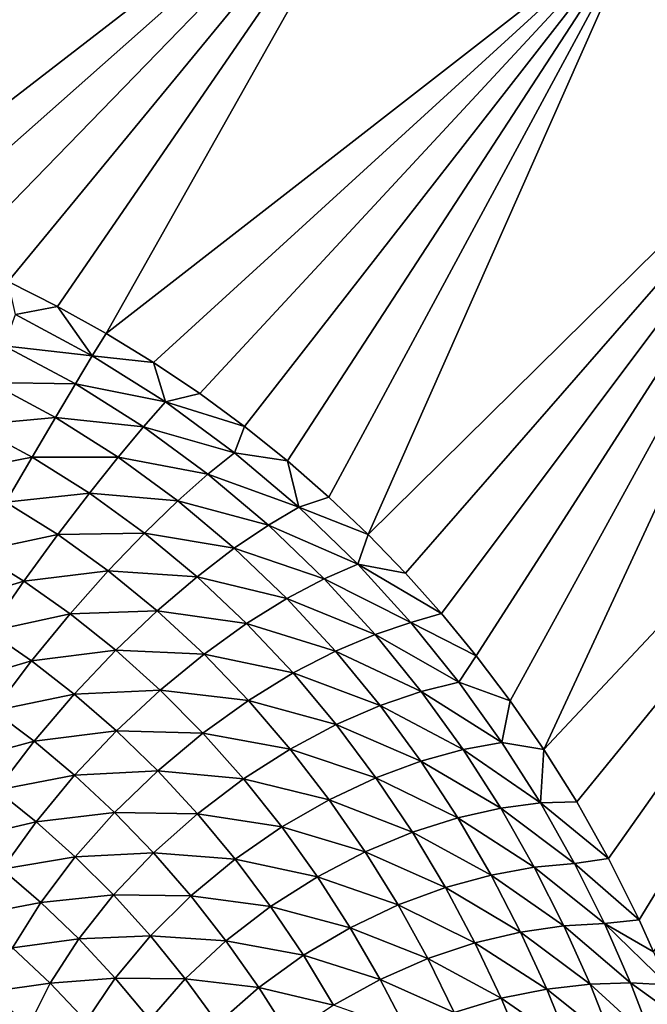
# Model space of a CAD drawing. Header units: millimetres. Extents: x -100 to 100, y -30 to 32.
# Tile 57 of 127: x -4.557 to -3.773, y -8.562 to -7.33. Entities that reach past the tile are written whole.
import ezdxf

# ---------------------------------------------------------------- set-up
doc = ezdxf.new("R2010")
doc.units = ezdxf.units.MM
doc.header["$LTSCALE"] = 81.481481
for name, color, linetype in [('3', 7, 'CONTINUOUS'), ('53', 7, 'CONTINUOUS'), ('6', 7, 'CONTINUOUS'), ('61', 7, 'CONTINUOUS'), ('62', 7, 'CONTINUOUS'), ('65', 7, 'CONTINUOUS'), ('68', 7, 'CONTINUOUS'), ('70', 7, 'CONTINUOUS'), ('75', 7, 'CONTINUOUS'), ('81', 7, 'CONTINUOUS'), ('83', 7, 'CONTINUOUS')]:
    doc.layers.add(name, color=color, linetype=linetype)

msp = doc.modelspace()

# ---------------------------------------------------------------- linework, layer by layer
at = {"layer": '3', "color": 7, "linetype": 'Continuous'}
for points in [[(-100, 30, -2), (100, 30, -2), (-100, -30, -2), (-100, 30, -2)], [(-100, -30, -2), (100, 30, -2), (100, -30, -2), (-100, -30, -2)]]:
    msp.add_3dface(points, dxfattribs=at)
at = {"layer": '53', "color": 7, "linetype": 'Continuous'}
for points in [[(79, 27.8, 669.2), (-79, 27.8, 669.2), (79, -27.8, 669.2), (79, 27.8, 669.2)], [(79, -27.8, 669.2), (-79, 27.8, 669.2), (-79, -27.8, 669.2), (79, -27.8, 669.2)]]:
    msp.add_3dface(points, dxfattribs=at)
at = {"layer": '6', "color": 7, "linetype": 'Continuous'}
for points in [[(-98, -28), (98, -28), (-98, 28), (-98, -28)], [(-98, 28), (98, -28), (98, 28), (-98, 28)]]:
    msp.add_3dface(points, dxfattribs=at)
at = {"layer": '61', "color": 7, "linetype": 'Continuous'}
for points in [[(51, 23, 14), (51, -23, 14), (-50, -23, 14), (51, 23, 14)], [(-50, 23, 14), (51, 23, 14), (-50, -23, 14), (-50, 23, 14)]]:
    msp.add_3dface(points, dxfattribs=at)
at = {"layer": '62', "color": 7, "linetype": 'Continuous'}
for points in [[(-50, -23, 18), (51, -23, 18), (-50, 23, 18), (-50, -23, 18)], [(-50, 23, 18), (51, -23, 18), (51, 23, 18), (-50, 23, 18)]]:
    msp.add_3dface(points, dxfattribs=at)
at = {"layer": '65', "linetype": 'Continuous'}
for points in [[(38, -12, 3.1), (38, -3, 3.1), (-5.1437, 10.298, 3.1), (38, -12, 3.1)], [(-5.0419, 10.2423, 3.1), (38, -12, 3.1), (-5.1437, 10.298, 3.1), (-5.0419, 10.2423, 3.1)], [(11.3911, 0.7547, 3.1), (38, -12, 3.1), (-5.0419, 10.2423, 3.1), (11.3911, 0.7547, 3.1)], [(10.5098, -0.6944, 3.1), (-4.6509, 9.565, 3.1), (-4.6509, -9.565, 3.1), (10.5098, -0.6944, 3.1)], [(10.6089, -0.7547, 3.1), (10.5098, -0.6944, 3.1), (-4.6509, -9.565, 3.1), (10.6089, -0.7547, 3.1)], [(10.7153, -0.8009, 3.1), (10.6089, -0.7547, 3.1), (-4.6509, -9.565, 3.1), (10.7153, -0.8009, 3.1)], [(46, -16, 3.1), (10.7153, -0.8009, 3.1), (-4.6509, -9.565, 3.1), (46, -16, 3.1)]]:
    msp.add_3dface(points, dxfattribs=at)
at = {"layer": '68', "color": 253, "linetype": 'Continuous', "true_color": 0xaab4c3}
for points in [[(-4.3463, -6.8727, 5.1), (-5.1683, -7.5019, 6.5029), (-4.6196, -6.692, 5.1), (-4.3463, -6.8727, 5.1)], [(-5.0955, -7.5086, 6.4499), (-5.1683, -7.5019, 6.5029), (-4.3463, -6.8727, 5.1), (-5.0955, -7.5086, 6.4499)], [(-5.0259, -7.5178, 6.4036), (-5.0955, -7.5086, 6.4499), (-4.3463, -6.8727, 5.1), (-5.0259, -7.5178, 6.4036)], [(-4.9588, -7.5297, 6.3632), (-5.0259, -7.5178, 6.4036), (-4.3463, -6.8727, 5.1), (-4.9588, -7.5297, 6.3632)], [(-4.8933, -7.5439, 6.3278), (-4.9588, -7.5297, 6.3632), (-4.3463, -6.8727, 5.1), (-4.8933, -7.5439, 6.3278)], [(-4.8282, -7.561, 6.297), (-4.8933, -7.5439, 6.3278), (-4.3463, -6.8727, 5.1), (-4.8282, -7.561, 6.297)], [(-4.7634, -7.5809, 6.2707), (-4.8282, -7.561, 6.297), (-4.3463, -6.8727, 5.1), (-4.7634, -7.5809, 6.2707)], [(-4.0661, -7.0421, 5.1), (-4.7634, -7.5809, 6.2707), (-4.3463, -6.8727, 5.1), (-4.0661, -7.0421, 5.1)], [(-4.6991, -7.6036, 6.249), (-4.7634, -7.5809, 6.2707), (-4.0661, -7.0421, 5.1), (-4.6991, -7.6036, 6.249)], [(-4.6353, -7.6291, 6.232), (-4.6991, -7.6036, 6.249), (-4.0661, -7.0421, 5.1), (-4.6353, -7.6291, 6.232)], [(-4.5719, -7.6575, 6.2196), (-4.6353, -7.6291, 6.232), (-4.0661, -7.0421, 5.1), (-4.5719, -7.6575, 6.2196)], [(-4.5099, -7.6885, 6.2125), (-4.5719, -7.6575, 6.2196), (-4.0661, -7.0421, 5.1), (-4.5099, -7.6885, 6.2125)], [(-4.4493, -7.7223, 6.2106), (-4.5099, -7.6885, 6.2125), (-4.0661, -7.0421, 5.1), (-4.4493, -7.7223, 6.2106)], [(-3.7793, -7.2001, 5.1), (-4.4493, -7.7223, 6.2106), (-4.0661, -7.0421, 5.1), (-3.7793, -7.2001, 5.1)], [(-4.39, -7.7586, 6.2137), (-4.4493, -7.7223, 6.2106), (-3.7793, -7.2001, 5.1), (-4.39, -7.7586, 6.2137)], [(-4.3323, -7.7974, 6.222), (-4.39, -7.7586, 6.2137), (-3.7793, -7.2001, 5.1), (-4.3323, -7.7974, 6.222)], [(-4.2764, -7.8387, 6.2356), (-4.3323, -7.7974, 6.222), (-3.7793, -7.2001, 5.1), (-4.2764, -7.8387, 6.2356)], [(-4.2226, -7.8819, 6.2539), (-4.2764, -7.8387, 6.2356), (-3.7793, -7.2001, 5.1), (-4.2226, -7.8819, 6.2539)], [(-4.1709, -7.927, 6.2768), (-4.2226, -7.8819, 6.2539), (-3.7793, -7.2001, 5.1), (-4.1709, -7.927, 6.2768)], [(-4.1216, -7.9739, 6.3044), (-4.1709, -7.927, 6.2768), (-3.7793, -7.2001, 5.1), (-4.1216, -7.9739, 6.3044)], [(-3.4863, -7.3464, 5.1), (-4.1216, -7.9739, 6.3044), (-3.7793, -7.2001, 5.1), (-3.4863, -7.3464, 5.1)], [(-4.0748, -8.0223, 6.3365), (-4.1216, -7.9739, 6.3044), (-3.4863, -7.3464, 5.1), (-4.0748, -8.0223, 6.3365)], [(-4.0301, -8.0726, 6.3732), (-4.0748, -8.0223, 6.3365), (-3.4863, -7.3464, 5.1), (-4.0301, -8.0726, 6.3732)], [(-3.9866, -8.1256, 6.415), (-4.0301, -8.0726, 6.3732), (-3.4863, -7.3464, 5.1), (-3.9866, -8.1256, 6.415)], [(-3.944, -8.1821, 6.4629), (-3.9866, -8.1256, 6.415), (-3.4863, -7.3464, 5.1), (-3.944, -8.1821, 6.4629)], [(-3.902, -8.2428, 6.5176), (-3.944, -8.1821, 6.4629), (-3.4863, -7.3464, 5.1), (-3.902, -8.2428, 6.5176)], [(-3.1875, -7.4809, 5.1), (-3.902, -8.2428, 6.5176), (-3.4863, -7.3464, 5.1), (-3.1875, -7.4809, 5.1)], [(-3.861, -8.3085, 6.5805), (-3.902, -8.2428, 6.5176), (-3.1875, -7.4809, 5.1), (-3.861, -8.3085, 6.5805)], [(-3.8211, -8.3795, 6.6522), (-3.861, -8.3085, 6.5805), (-3.1875, -7.4809, 5.1), (-3.8211, -8.3795, 6.6522)], [(-3.783, -8.456, 6.7337), (-3.8211, -8.3795, 6.6522), (-3.1875, -7.4809, 5.1), (-3.783, -8.456, 6.7337)], [(-3.7649, -8.4962, 6.7781), (-3.783, -8.456, 6.7337), (-3.1875, -7.4809, 5.1), (-3.7649, -8.4962, 6.7781)]]:
    msp.add_3dface(points, dxfattribs=at)
at = {"layer": '70', "color": 253, "linetype": 'Continuous', "true_color": 0xaab4c3}
for points in [[(-4.5719, -7.6575, 6.2196), (-4.5099, -7.6885, 6.2125), (-4.5625, -7.6988, 6.2594), (-4.5719, -7.6575, 6.2196)], [(-4.5625, -7.6988, 6.2594), (-4.4666, -7.7502, 6.2536), (-4.5765, -7.7377, 6.3015), (-4.5625, -7.6988, 6.2594)], [(-4.5625, -7.6988, 6.2594), (-4.5099, -7.6885, 6.2125), (-4.4666, -7.7502, 6.2536), (-4.5625, -7.6988, 6.2594)], [(-4.5099, -7.6885, 6.2125), (-4.4493, -7.7223, 6.2106), (-4.4666, -7.7502, 6.2536), (-4.5099, -7.6885, 6.2125)], [(-4.4493, -7.7223, 6.2106), (-4.39, -7.7586, 6.2137), (-4.4666, -7.7502, 6.2536), (-4.4493, -7.7223, 6.2106)], [(-4.5765, -7.7377, 6.3015), (-4.4875, -7.7854, 6.2961), (-4.5944, -7.7837, 6.3409), (-4.5765, -7.7377, 6.3015)], [(-4.5765, -7.7377, 6.3015), (-4.4666, -7.7502, 6.2536), (-4.4875, -7.7854, 6.2961), (-4.5765, -7.7377, 6.3015)], [(-4.4666, -7.7502, 6.2536), (-4.375, -7.8081, 6.261), (-4.4875, -7.7854, 6.2961), (-4.4666, -7.7502, 6.2536)], [(-4.4666, -7.7502, 6.2536), (-4.39, -7.7586, 6.2137), (-4.375, -7.8081, 6.261), (-4.4666, -7.7502, 6.2536)], [(-4.39, -7.7586, 6.2137), (-4.3323, -7.7974, 6.222), (-4.375, -7.8081, 6.261), (-4.39, -7.7586, 6.2137)], [(-4.5944, -7.7837, 6.3409), (-4.5125, -7.8277, 6.336), (-4.6163, -7.8369, 6.3758), (-4.5944, -7.7837, 6.3409)], [(-4.5944, -7.7837, 6.3409), (-4.4875, -7.7854, 6.2961), (-4.5125, -7.8277, 6.336), (-4.5944, -7.7837, 6.3409)], [(-4.4875, -7.7854, 6.2961), (-4.4025, -7.8391, 6.303), (-4.5125, -7.8277, 6.336), (-4.4875, -7.7854, 6.2961)], [(-4.4875, -7.7854, 6.2961), (-4.375, -7.8081, 6.261), (-4.4025, -7.8391, 6.303), (-4.4875, -7.7854, 6.2961)], [(-4.3323, -7.7974, 6.222), (-4.2764, -7.8387, 6.2356), (-4.375, -7.8081, 6.261), (-4.3323, -7.7974, 6.222)], [(-4.375, -7.8081, 6.261), (-4.2886, -7.8716, 6.2815), (-4.4025, -7.8391, 6.303), (-4.375, -7.8081, 6.261)], [(-4.375, -7.8081, 6.261), (-4.2764, -7.8387, 6.2356), (-4.2886, -7.8716, 6.2815), (-4.375, -7.8081, 6.261)], [(-4.6163, -7.8369, 6.3758), (-4.5125, -7.8277, 6.336), (-4.5416, -7.8771, 6.3713), (-4.6163, -7.8369, 6.3758)], [(-4.5125, -7.8277, 6.336), (-4.4342, -7.8771, 6.3423), (-4.5416, -7.8771, 6.3713), (-4.5125, -7.8277, 6.336)], [(-4.5125, -7.8277, 6.336), (-4.4025, -7.8391, 6.303), (-4.4342, -7.8771, 6.3423), (-4.5125, -7.8277, 6.336)], [(-4.6163, -7.8369, 6.3758), (-4.5416, -7.8771, 6.3713), (-4.6424, -7.8968, 6.4039), (-4.6163, -7.8369, 6.3758)], [(-4.4025, -7.8391, 6.303), (-4.3219, -7.8983, 6.3219), (-4.4342, -7.8771, 6.3423), (-4.4025, -7.8391, 6.303)], [(-4.4025, -7.8391, 6.303), (-4.2886, -7.8716, 6.2815), (-4.3219, -7.8983, 6.3219), (-4.4025, -7.8391, 6.303)], [(-4.2764, -7.8387, 6.2356), (-4.2226, -7.8819, 6.2539), (-4.2886, -7.8716, 6.2815), (-4.2764, -7.8387, 6.2356)], [(-4.2886, -7.8716, 6.2815), (-4.2082, -7.9398, 6.3139), (-4.3219, -7.8983, 6.3219), (-4.2886, -7.8716, 6.2815)], [(-4.2886, -7.8716, 6.2815), (-4.2226, -7.8819, 6.2539), (-4.2082, -7.9398, 6.3139), (-4.2886, -7.8716, 6.2815)], [(-4.6424, -7.8968, 6.4039), (-4.5416, -7.8771, 6.3713), (-4.5747, -7.9334, 6.3999), (-4.6424, -7.8968, 6.4039)], [(-4.5416, -7.8771, 6.3713), (-4.4701, -7.9221, 6.377), (-4.5747, -7.9334, 6.3999), (-4.5416, -7.8771, 6.3713)], [(-4.5416, -7.8771, 6.3713), (-4.4342, -7.8771, 6.3423), (-4.4701, -7.9221, 6.377), (-4.5416, -7.8771, 6.3713)], [(-4.4342, -7.8771, 6.3423), (-4.3596, -7.9317, 6.3595), (-4.4701, -7.9221, 6.377), (-4.4342, -7.8771, 6.3423)], [(-4.4342, -7.8771, 6.3423), (-4.3219, -7.8983, 6.3219), (-4.3596, -7.9317, 6.3595), (-4.4342, -7.8771, 6.3423)], [(-4.2226, -7.8819, 6.2539), (-4.1709, -7.927, 6.2768), (-4.2082, -7.9398, 6.3139), (-4.2226, -7.8819, 6.2539)], [(-4.3219, -7.8983, 6.3219), (-4.2464, -7.9621, 6.352), (-4.3596, -7.9317, 6.3595), (-4.3219, -7.8983, 6.3219)], [(-4.3219, -7.8983, 6.3219), (-4.2082, -7.9398, 6.3139), (-4.2464, -7.9621, 6.352), (-4.3219, -7.8983, 6.3219)], [(-4.5747, -7.9334, 6.3999), (-4.4701, -7.9221, 6.377), (-4.5096, -7.9741, 6.405), (-4.5747, -7.9334, 6.3999)], [(-4.4701, -7.9221, 6.377), (-4.4014, -7.9721, 6.3927), (-4.5096, -7.9741, 6.405), (-4.4701, -7.9221, 6.377)], [(-4.4701, -7.9221, 6.377), (-4.3596, -7.9317, 6.3595), (-4.4014, -7.9721, 6.3927), (-4.4701, -7.9221, 6.377)], [(-4.5747, -7.9334, 6.3999), (-4.5096, -7.9741, 6.405), (-4.6111, -7.9955, 6.4196), (-4.5747, -7.9334, 6.3999)], [(-4.3596, -7.9317, 6.3595), (-4.289, -7.991, 6.3874), (-4.4014, -7.9721, 6.3927), (-4.3596, -7.9317, 6.3595)], [(-4.3596, -7.9317, 6.3595), (-4.2464, -7.9621, 6.352), (-4.289, -7.991, 6.3874), (-4.3596, -7.9317, 6.3595)], [(-4.1709, -7.927, 6.2768), (-4.1216, -7.9739, 6.3044), (-4.2082, -7.9398, 6.3139), (-4.1709, -7.927, 6.2768)], [(-4.2082, -7.9398, 6.3139), (-4.1347, -8.0109, 6.3567), (-4.2464, -7.9621, 6.352), (-4.2082, -7.9398, 6.3139)], [(-4.2082, -7.9398, 6.3139), (-4.1216, -7.9739, 6.3044), (-4.1347, -8.0109, 6.3567), (-4.2082, -7.9398, 6.3139)], [(-4.2464, -7.9621, 6.352), (-4.1767, -8.0293, 6.3921), (-4.289, -7.991, 6.3874), (-4.2464, -7.9621, 6.352)], [(-4.2464, -7.9621, 6.352), (-4.1347, -8.0109, 6.3567), (-4.1767, -8.0293, 6.3921), (-4.2464, -7.9621, 6.352)], [(-4.6111, -7.9955, 6.4196), (-4.5096, -7.9741, 6.405), (-4.552, -8.0323, 6.4242), (-4.6111, -7.9955, 6.4196)], [(-4.5096, -7.9741, 6.405), (-4.4466, -8.0195, 6.4192), (-4.552, -8.0323, 6.4242), (-4.5096, -7.9741, 6.405)], [(-4.5096, -7.9741, 6.405), (-4.4014, -7.9721, 6.3927), (-4.4466, -8.0195, 6.4192), (-4.5096, -7.9741, 6.405)], [(-4.4014, -7.9721, 6.3927), (-4.3356, -8.0268, 6.4182), (-4.4466, -8.0195, 6.4192), (-4.4014, -7.9721, 6.3927)], [(-4.4014, -7.9721, 6.3927), (-4.289, -7.991, 6.3874), (-4.3356, -8.0268, 6.4182), (-4.4014, -7.9721, 6.3927)], [(-4.1216, -7.9739, 6.3044), (-4.0748, -8.0223, 6.3365), (-4.1347, -8.0109, 6.3567), (-4.1216, -7.9739, 6.3044)], [(-4.6111, -7.9955, 6.4196), (-4.552, -8.0323, 6.4242), (-4.6499, -8.0619, 6.4284), (-4.6111, -7.9955, 6.4196)], [(-4.289, -7.991, 6.3874), (-4.2232, -8.054, 6.4248), (-4.3356, -8.0268, 6.4182), (-4.289, -7.991, 6.3874)], [(-4.289, -7.991, 6.3874), (-4.1767, -8.0293, 6.3921), (-4.2232, -8.054, 6.4248), (-4.289, -7.991, 6.3874)], [(-4.552, -8.0323, 6.4242), (-4.4466, -8.0195, 6.4192), (-4.4942, -8.0732, 6.4372), (-4.552, -8.0323, 6.4242)], [(-4.4466, -8.0195, 6.4192), (-4.3854, -8.0695, 6.4426), (-4.4942, -8.0732, 6.4372), (-4.4466, -8.0195, 6.4192)], [(-4.4466, -8.0195, 6.4192), (-4.3356, -8.0268, 6.4182), (-4.3854, -8.0695, 6.4426), (-4.4466, -8.0195, 6.4192)], [(-4.1347, -8.0109, 6.3567), (-4.0682, -8.084, 6.4085), (-4.1767, -8.0293, 6.3921), (-4.1347, -8.0109, 6.3567)], [(-4.0748, -8.0223, 6.3365), (-4.0301, -8.0726, 6.3732), (-4.1347, -8.0109, 6.3567), (-4.0748, -8.0223, 6.3365)], [(-4.1347, -8.0109, 6.3567), (-4.0301, -8.0726, 6.3732), (-4.0682, -8.084, 6.4085), (-4.1347, -8.0109, 6.3567)], [(-4.6499, -8.0619, 6.4284), (-4.552, -8.0323, 6.4242), (-4.596, -8.0952, 6.4327), (-4.6499, -8.0619, 6.4284)], [(-4.552, -8.0323, 6.4242), (-4.4942, -8.0732, 6.4372), (-4.596, -8.0952, 6.4327), (-4.552, -8.0323, 6.4242)], [(-4.3356, -8.0268, 6.4182), (-4.2736, -8.0854, 6.453), (-4.3854, -8.0695, 6.4426), (-4.3356, -8.0268, 6.4182)], [(-4.3356, -8.0268, 6.4182), (-4.2232, -8.054, 6.4248), (-4.2736, -8.0854, 6.453), (-4.3356, -8.0268, 6.4182)], [(-4.1767, -8.0293, 6.3921), (-4.1131, -8.0989, 6.4411), (-4.2232, -8.054, 6.4248), (-4.1767, -8.0293, 6.3921)], [(-4.1767, -8.0293, 6.3921), (-4.0682, -8.084, 6.4085), (-4.1131, -8.0989, 6.4411), (-4.1767, -8.0293, 6.3921)], [(-4.2232, -8.054, 6.4248), (-4.1625, -8.1198, 6.4709), (-4.2736, -8.0854, 6.453), (-4.2232, -8.054, 6.4248)], [(-4.2232, -8.054, 6.4248), (-4.1131, -8.0989, 6.4411), (-4.1625, -8.1198, 6.4709), (-4.2232, -8.054, 6.4248)], [(-4.4942, -8.0732, 6.4372), (-4.3854, -8.0695, 6.4426), (-4.4371, -8.1188, 6.4588), (-4.4942, -8.0732, 6.4372)], [(-4.3854, -8.0695, 6.4426), (-4.3268, -8.1237, 6.4749), (-4.4371, -8.1188, 6.4588), (-4.3854, -8.0695, 6.4426)], [(-4.3854, -8.0695, 6.4426), (-4.2736, -8.0854, 6.453), (-4.3268, -8.1237, 6.4749), (-4.3854, -8.0695, 6.4426)], [(-4.596, -8.0952, 6.4327), (-4.4942, -8.0732, 6.4372), (-4.5425, -8.1322, 6.4447), (-4.596, -8.0952, 6.4327)], [(-4.4942, -8.0732, 6.4372), (-4.4371, -8.1188, 6.4588), (-4.5425, -8.1322, 6.4447), (-4.4942, -8.0732, 6.4372)], [(-4.0301, -8.0726, 6.3732), (-3.9866, -8.1256, 6.415), (-4.0682, -8.084, 6.4085), (-4.0301, -8.0726, 6.3732)], [(-4.2736, -8.0854, 6.453), (-4.2155, -8.1472, 6.4963), (-4.3268, -8.1237, 6.4749), (-4.2736, -8.0854, 6.453)], [(-4.2736, -8.0854, 6.453), (-4.1625, -8.1198, 6.4709), (-4.2155, -8.1472, 6.4963), (-4.2736, -8.0854, 6.453)], [(-4.0682, -8.084, 6.4085), (-4.0083, -8.1585, 6.4681), (-4.1131, -8.0989, 6.4411), (-4.0682, -8.084, 6.4085)], [(-4.0682, -8.084, 6.4085), (-3.9866, -8.1256, 6.415), (-4.0083, -8.1585, 6.4681), (-4.0682, -8.084, 6.4085)], [(-4.596, -8.0952, 6.4327), (-4.5425, -8.1322, 6.4447), (-4.64, -8.1609, 6.429), (-4.596, -8.0952, 6.4327)], [(-4.1131, -8.0989, 6.4411), (-4.0553, -8.1703, 6.4979), (-4.1625, -8.1198, 6.4709), (-4.1131, -8.0989, 6.4411)], [(-4.1131, -8.0989, 6.4411), (-4.0083, -8.1585, 6.4681), (-4.0553, -8.1703, 6.4979), (-4.1131, -8.0989, 6.4411)], [(-4.5425, -8.1322, 6.4447), (-4.4371, -8.1188, 6.4588), (-4.4891, -8.1737, 6.4649), (-4.5425, -8.1322, 6.4447)], [(-4.4371, -8.1188, 6.4588), (-4.3816, -8.1687, 6.489), (-4.4891, -8.1737, 6.4649), (-4.4371, -8.1188, 6.4588)], [(-4.4371, -8.1188, 6.4588), (-4.3268, -8.1237, 6.4749), (-4.3816, -8.1687, 6.489), (-4.4371, -8.1188, 6.4588)], [(-4.3268, -8.1237, 6.4749), (-4.2712, -8.1815, 6.5156), (-4.3816, -8.1687, 6.489), (-4.3268, -8.1237, 6.4749)], [(-4.3268, -8.1237, 6.4749), (-4.2155, -8.1472, 6.4963), (-4.2712, -8.1815, 6.5156), (-4.3268, -8.1237, 6.4749)], [(-4.1625, -8.1198, 6.4709), (-4.1067, -8.1879, 6.5248), (-4.2155, -8.1472, 6.4963), (-4.1625, -8.1198, 6.4709)], [(-4.1625, -8.1198, 6.4709), (-4.0553, -8.1703, 6.4979), (-4.1067, -8.1879, 6.5248), (-4.1625, -8.1198, 6.4709)], [(-3.9866, -8.1256, 6.415), (-3.944, -8.1821, 6.4629), (-4.0083, -8.1585, 6.4681), (-3.9866, -8.1256, 6.415)], [(-4.64, -8.1609, 6.429), (-4.5425, -8.1322, 6.4447), (-4.5901, -8.1947, 6.4405), (-4.64, -8.1609, 6.429)], [(-4.5425, -8.1322, 6.4447), (-4.4891, -8.1737, 6.4649), (-4.5901, -8.1947, 6.4405), (-4.5425, -8.1322, 6.4447)], [(-4.2155, -8.1472, 6.4963), (-4.1616, -8.2118, 6.5473), (-4.2712, -8.1815, 6.5156), (-4.2155, -8.1472, 6.4963)], [(-4.2155, -8.1472, 6.4963), (-4.1067, -8.1879, 6.5248), (-4.1616, -8.2118, 6.5473), (-4.2155, -8.1472, 6.4963)], [(-4.0083, -8.1585, 6.4681), (-3.9545, -8.234, 6.5343), (-4.0553, -8.1703, 6.4979), (-4.0083, -8.1585, 6.4681)], [(-4.0083, -8.1585, 6.4681), (-3.944, -8.1821, 6.4629), (-3.9545, -8.234, 6.5343), (-4.0083, -8.1585, 6.4681)], [(-4.5901, -8.1947, 6.4405), (-4.4891, -8.1737, 6.4649), (-4.5394, -8.2327, 6.46), (-4.5901, -8.1947, 6.4405)], [(-4.4891, -8.1737, 6.4649), (-4.4362, -8.2196, 6.4936), (-4.5394, -8.2327, 6.46), (-4.4891, -8.1737, 6.4649)], [(-4.4891, -8.1737, 6.4649), (-4.3816, -8.1687, 6.489), (-4.4362, -8.2196, 6.4936), (-4.4891, -8.1737, 6.4649)], [(-4.3816, -8.1687, 6.489), (-4.3283, -8.2226, 6.5275), (-4.4362, -8.2196, 6.4936), (-4.3816, -8.1687, 6.489)], [(-4.3816, -8.1687, 6.489), (-4.2712, -8.1815, 6.5156), (-4.3283, -8.2226, 6.5275), (-4.3816, -8.1687, 6.489)], [(-4.0553, -8.1703, 6.4979), (-4.003, -8.243, 6.5614), (-4.1067, -8.1879, 6.5248), (-4.0553, -8.1703, 6.4979)], [(-4.0553, -8.1703, 6.4979), (-3.9545, -8.234, 6.5343), (-4.003, -8.243, 6.5614), (-4.0553, -8.1703, 6.4979)], [(-4.2712, -8.1815, 6.5156), (-4.219, -8.2424, 6.5641), (-4.3283, -8.2226, 6.5275), (-4.2712, -8.1815, 6.5156)], [(-4.2712, -8.1815, 6.5156), (-4.1616, -8.2118, 6.5473), (-4.219, -8.2424, 6.5641), (-4.2712, -8.1815, 6.5156)], [(-4.1067, -8.1879, 6.5248), (-4.0557, -8.2576, 6.5854), (-4.1616, -8.2118, 6.5473), (-4.1067, -8.1879, 6.5248)], [(-4.1067, -8.1879, 6.5248), (-4.003, -8.243, 6.5614), (-4.0557, -8.2576, 6.5854), (-4.1067, -8.1879, 6.5248)], [(-3.944, -8.1821, 6.4629), (-3.902, -8.2428, 6.5176), (-3.9545, -8.234, 6.5343), (-3.944, -8.1821, 6.4629)], [(-4.5901, -8.1947, 6.4405), (-4.5394, -8.2327, 6.46), (-4.6348, -8.2584, 6.4243), (-4.5901, -8.1947, 6.4405)], [(-4.1616, -8.2118, 6.5473), (-4.1119, -8.2784, 6.6053), (-4.219, -8.2424, 6.5641), (-4.1616, -8.2118, 6.5473)], [(-4.1616, -8.2118, 6.5473), (-4.0557, -8.2576, 6.5854), (-4.1119, -8.2784, 6.6053), (-4.1616, -8.2118, 6.5473)], [(-4.5394, -8.2327, 6.46), (-4.4362, -8.2196, 6.4936), (-4.4886, -8.2751, 6.4878), (-4.5394, -8.2327, 6.46)], [(-4.4362, -8.2196, 6.4936), (-4.3847, -8.2697, 6.5306), (-4.4886, -8.2751, 6.4878), (-4.4362, -8.2196, 6.4936)], [(-4.4362, -8.2196, 6.4936), (-4.3283, -8.2226, 6.5275), (-4.3847, -8.2697, 6.5306), (-4.4362, -8.2196, 6.4936)], [(-4.3283, -8.2226, 6.5275), (-4.2774, -8.2798, 6.5738), (-4.3847, -8.2697, 6.5306), (-4.3283, -8.2226, 6.5275)], [(-4.3283, -8.2226, 6.5275), (-4.219, -8.2424, 6.5641), (-4.2774, -8.2798, 6.5738), (-4.3283, -8.2226, 6.5275)], [(-4.6348, -8.2584, 6.4243), (-4.5394, -8.2327, 6.46), (-4.5861, -8.2937, 6.4437), (-4.6348, -8.2584, 6.4243)], [(-4.5394, -8.2327, 6.46), (-4.4886, -8.2751, 6.4878), (-4.5861, -8.2937, 6.4437), (-4.5394, -8.2327, 6.46)], [(-4.219, -8.2424, 6.5641), (-4.1703, -8.3058, 6.6196), (-4.2774, -8.2798, 6.5738), (-4.219, -8.2424, 6.5641)], [(-4.219, -8.2424, 6.5641), (-4.1119, -8.2784, 6.6053), (-4.1703, -8.3058, 6.6196), (-4.219, -8.2424, 6.5641)], [(-3.9545, -8.234, 6.5343), (-3.9064, -8.3098, 6.6061), (-4.003, -8.243, 6.5614), (-3.9545, -8.234, 6.5343)], [(-3.9545, -8.234, 6.5343), (-3.902, -8.2428, 6.5176), (-3.9064, -8.3098, 6.6061), (-3.9545, -8.234, 6.5343)], [(-4.003, -8.243, 6.5614), (-3.956, -8.3164, 6.6305), (-4.0557, -8.2576, 6.5854), (-4.003, -8.243, 6.5614)], [(-4.003, -8.243, 6.5614), (-3.9064, -8.3098, 6.6061), (-3.956, -8.3164, 6.6305), (-4.003, -8.243, 6.5614)], [(-3.902, -8.2428, 6.5176), (-3.861, -8.3085, 6.5805), (-3.9064, -8.3098, 6.6061), (-3.902, -8.2428, 6.5176)], [(-4.0557, -8.2576, 6.5854), (-4.0096, -8.3285, 6.652), (-4.1119, -8.2784, 6.6053), (-4.0557, -8.2576, 6.5854)], [(-4.0557, -8.2576, 6.5854), (-3.956, -8.3164, 6.6305), (-4.0096, -8.3285, 6.652), (-4.0557, -8.2576, 6.5854)], [(-4.5861, -8.2937, 6.4437), (-4.4886, -8.2751, 6.4878), (-4.5369, -8.3335, 6.4714), (-4.5861, -8.2937, 6.4437)], [(-4.4886, -8.2751, 6.4878), (-4.4386, -8.3218, 6.5238), (-4.5369, -8.3335, 6.4714), (-4.4886, -8.2751, 6.4878)], [(-4.4886, -8.2751, 6.4878), (-4.3847, -8.2697, 6.5306), (-4.4386, -8.3218, 6.5238), (-4.4886, -8.2751, 6.4878)], [(-4.3847, -8.2697, 6.5306), (-4.335, -8.3233, 6.5752), (-4.4386, -8.3218, 6.5238), (-4.3847, -8.2697, 6.5306)], [(-4.3847, -8.2697, 6.5306), (-4.2774, -8.2798, 6.5738), (-4.335, -8.3233, 6.5752), (-4.3847, -8.2697, 6.5306)], [(-4.1119, -8.2784, 6.6053), (-4.0664, -8.3466, 6.6694), (-4.1703, -8.3058, 6.6196), (-4.1119, -8.2784, 6.6053)], [(-4.1119, -8.2784, 6.6053), (-4.0096, -8.3285, 6.652), (-4.0664, -8.3466, 6.6694), (-4.1119, -8.2784, 6.6053)], [(-4.2774, -8.2798, 6.5738), (-4.2296, -8.3398, 6.6273), (-4.335, -8.3233, 6.5752), (-4.2774, -8.2798, 6.5738)], [(-4.2774, -8.2798, 6.5738), (-4.1703, -8.3058, 6.6196), (-4.2296, -8.3398, 6.6273), (-4.2774, -8.2798, 6.5738)], [(-4.5861, -8.2937, 6.4437), (-4.5369, -8.3335, 6.4714), (-4.6274, -8.3547, 6.4161), (-4.5861, -8.2937, 6.4437)], [(-4.1703, -8.3058, 6.6196), (-4.1254, -8.3711, 6.6814), (-4.2296, -8.3398, 6.6273), (-4.1703, -8.3058, 6.6196)], [(-4.1703, -8.3058, 6.6196), (-4.0664, -8.3466, 6.6694), (-4.1254, -8.3711, 6.6814), (-4.1703, -8.3058, 6.6196)], [(-3.956, -8.3164, 6.6305), (-3.914, -8.3901, 6.7044), (-4.0096, -8.3285, 6.652), (-3.956, -8.3164, 6.6305)], [(-3.9064, -8.3098, 6.6061), (-3.8639, -8.3855, 6.6824), (-3.956, -8.3164, 6.6305), (-3.9064, -8.3098, 6.6061)], [(-3.956, -8.3164, 6.6305), (-3.8639, -8.3855, 6.6824), (-3.914, -8.3901, 6.7044), (-3.956, -8.3164, 6.6305)], [(-3.861, -8.3085, 6.5805), (-3.8211, -8.3795, 6.6522), (-3.9064, -8.3098, 6.6061), (-3.861, -8.3085, 6.5805)], [(-3.9064, -8.3098, 6.6061), (-3.8211, -8.3795, 6.6522), (-3.8639, -8.3855, 6.6824), (-3.9064, -8.3098, 6.6061)], [(-4.5369, -8.3335, 6.4714), (-4.4386, -8.3218, 6.5238), (-4.4879, -8.3773, 6.5073), (-4.5369, -8.3335, 6.4714)], [(-4.4386, -8.3218, 6.5238), (-4.3899, -8.3722, 6.5677), (-4.4879, -8.3773, 6.5073), (-4.4386, -8.3218, 6.5238)], [(-4.4386, -8.3218, 6.5238), (-4.335, -8.3233, 6.5752), (-4.3899, -8.3722, 6.5677), (-4.4386, -8.3218, 6.5238)], [(-4.335, -8.3233, 6.5752), (-4.2879, -8.3801, 6.6273), (-4.3899, -8.3722, 6.5677), (-4.335, -8.3233, 6.5752)], [(-4.335, -8.3233, 6.5752), (-4.2296, -8.3398, 6.6273), (-4.2879, -8.3801, 6.6273), (-4.335, -8.3233, 6.5752)], [(-4.0096, -8.3285, 6.652), (-3.9681, -8.4, 6.7235), (-4.0664, -8.3466, 6.6694), (-4.0096, -8.3285, 6.652)], [(-4.0096, -8.3285, 6.652), (-3.914, -8.3901, 6.7044), (-3.9681, -8.4, 6.7235), (-4.0096, -8.3285, 6.652)], [(-4.6274, -8.3547, 6.4161), (-4.5369, -8.3335, 6.4714), (-4.579, -8.3926, 6.4444), (-4.6274, -8.3547, 6.4161)], [(-4.5369, -8.3335, 6.4714), (-4.4879, -8.3773, 6.5073), (-4.579, -8.3926, 6.4444), (-4.5369, -8.3335, 6.4714)], [(-4.2296, -8.3398, 6.6273), (-4.1851, -8.4021, 6.6872), (-4.2879, -8.3801, 6.6273), (-4.2296, -8.3398, 6.6273)], [(-4.2296, -8.3398, 6.6273), (-4.1254, -8.3711, 6.6814), (-4.1851, -8.4021, 6.6872), (-4.2296, -8.3398, 6.6273)], [(-4.0664, -8.3466, 6.6694), (-4.0252, -8.4156, 6.7385), (-4.1254, -8.3711, 6.6814), (-4.0664, -8.3466, 6.6694)], [(-4.0664, -8.3466, 6.6694), (-3.9681, -8.4, 6.7235), (-4.0252, -8.4156, 6.7385), (-4.0664, -8.3466, 6.6694)], [(-4.579, -8.3926, 6.4444), (-4.4879, -8.3773, 6.5073), (-4.5308, -8.4345, 6.481), (-4.579, -8.3926, 6.4444)], [(-4.4879, -8.3773, 6.5073), (-4.44, -8.425, 6.551), (-4.5308, -8.4345, 6.481), (-4.4879, -8.3773, 6.5073)], [(-4.4879, -8.3773, 6.5073), (-4.3899, -8.3722, 6.5677), (-4.44, -8.425, 6.551), (-4.4879, -8.3773, 6.5073)], [(-4.3899, -8.3722, 6.5677), (-4.3433, -8.426, 6.6189), (-4.44, -8.425, 6.551), (-4.3899, -8.3722, 6.5677)], [(-4.3899, -8.3722, 6.5677), (-4.2879, -8.3801, 6.6273), (-4.3433, -8.426, 6.6189), (-4.3899, -8.3722, 6.5677)], [(-4.1254, -8.3711, 6.6814), (-4.0843, -8.4375, 6.7486), (-4.1851, -8.4021, 6.6872), (-4.1254, -8.3711, 6.6814)], [(-4.1254, -8.3711, 6.6814), (-4.0252, -8.4156, 6.7385), (-4.0843, -8.4375, 6.7486), (-4.1254, -8.3711, 6.6814)], [(-4.2879, -8.3801, 6.6273), (-4.2437, -8.4394, 6.6858), (-4.3433, -8.426, 6.6189), (-4.2879, -8.3801, 6.6273)], [(-4.2879, -8.3801, 6.6273), (-4.1851, -8.4021, 6.6872), (-4.2437, -8.4394, 6.6858), (-4.2879, -8.3801, 6.6273)], [(-3.914, -8.3901, 6.7044), (-3.8769, -8.4636, 6.7821), (-3.9681, -8.4, 6.7235), (-3.914, -8.3901, 6.7044)], [(-3.8639, -8.3855, 6.6824), (-3.8264, -8.4607, 6.7623), (-3.914, -8.3901, 6.7044), (-3.8639, -8.3855, 6.6824)], [(-3.914, -8.3901, 6.7044), (-3.8264, -8.4607, 6.7623), (-3.8769, -8.4636, 6.7821), (-3.914, -8.3901, 6.7044)], [(-3.8211, -8.3795, 6.6522), (-3.783, -8.456, 6.7337), (-3.8639, -8.3855, 6.6824), (-3.8211, -8.3795, 6.6522)], [(-3.8639, -8.3855, 6.6824), (-3.783, -8.456, 6.7337), (-3.8264, -8.4607, 6.7623), (-3.8639, -8.3855, 6.6824)], [(-4.579, -8.3926, 6.4444), (-4.5308, -8.4345, 6.481), (-4.6139, -8.4504, 6.4083), (-4.579, -8.3926, 6.4444)], [(-4.1851, -8.4021, 6.6872), (-4.1441, -8.4659, 6.7526), (-4.2437, -8.4394, 6.6858), (-4.1851, -8.4021, 6.6872)], [(-4.1851, -8.4021, 6.6872), (-4.0843, -8.4375, 6.7486), (-4.1441, -8.4659, 6.7526), (-4.1851, -8.4021, 6.6872)], [(-3.9681, -8.4, 6.7235), (-3.9311, -8.4715, 6.7989), (-4.0252, -8.4156, 6.7385), (-3.9681, -8.4, 6.7235)], [(-3.9681, -8.4, 6.7235), (-3.8769, -8.4636, 6.7821), (-3.9311, -8.4715, 6.7989), (-3.9681, -8.4, 6.7235)], [(-4.5308, -8.4345, 6.481), (-4.44, -8.425, 6.551), (-4.4835, -8.48, 6.5255), (-4.5308, -8.4345, 6.481)], [(-4.44, -8.425, 6.551), (-4.3939, -8.4761, 6.6022), (-4.4835, -8.48, 6.5255), (-4.44, -8.425, 6.551)], [(-4.44, -8.425, 6.551), (-4.3433, -8.426, 6.6189), (-4.3939, -8.4761, 6.6022), (-4.44, -8.425, 6.551)], [(-4.3433, -8.426, 6.6189), (-4.2994, -8.4824, 6.6768), (-4.3939, -8.4761, 6.6022), (-4.3433, -8.426, 6.6189)], [(-4.3433, -8.426, 6.6189), (-4.2437, -8.4394, 6.6858), (-4.2994, -8.4824, 6.6768), (-4.3433, -8.426, 6.6189)], [(-4.0252, -8.4156, 6.7385), (-3.9882, -8.485, 6.8119), (-4.0843, -8.4375, 6.7486), (-4.0252, -8.4156, 6.7385)], [(-4.0252, -8.4156, 6.7385), (-3.9311, -8.4715, 6.7989), (-3.9882, -8.485, 6.8119), (-4.0252, -8.4156, 6.7385)], [(-4.6139, -8.4504, 6.4083), (-4.5308, -8.4345, 6.481), (-4.5661, -8.4912, 6.4463), (-4.6139, -8.4504, 6.4083)], [(-4.5308, -8.4345, 6.481), (-4.4835, -8.48, 6.5255), (-4.5661, -8.4912, 6.4463), (-4.5308, -8.4345, 6.481)], [(-4.2437, -8.4394, 6.6858), (-4.2026, -8.5005, 6.7501), (-4.2994, -8.4824, 6.6768), (-4.2437, -8.4394, 6.6858)], [(-4.2437, -8.4394, 6.6858), (-4.1441, -8.4659, 6.7526), (-4.2026, -8.5005, 6.7501), (-4.2437, -8.4394, 6.6858)], [(-4.0843, -8.4375, 6.7486), (-4.0472, -8.5046, 6.8201), (-4.1441, -8.4659, 6.7526), (-4.0843, -8.4375, 6.7486)], [(-4.0843, -8.4375, 6.7486), (-3.9882, -8.485, 6.8119), (-4.0472, -8.5046, 6.8201), (-4.0843, -8.4375, 6.7486)], [(-3.8769, -8.4636, 6.7821), (-3.8443, -8.5365, 6.8629), (-3.9311, -8.4715, 6.7989), (-3.8769, -8.4636, 6.7821)], [(-3.8264, -8.4607, 6.7623), (-3.7938, -8.5351, 6.8451), (-3.8769, -8.4636, 6.7821), (-3.8264, -8.4607, 6.7623)], [(-3.8769, -8.4636, 6.7821), (-3.7938, -8.5351, 6.8451), (-3.8443, -8.5365, 6.8629), (-3.8769, -8.4636, 6.7821)], [(-3.783, -8.456, 6.7337), (-3.7649, -8.4962, 6.7781), (-3.8264, -8.4607, 6.7623), (-3.783, -8.456, 6.7337)], [(-3.7649, -8.4962, 6.7781), (-3.7476, -8.5376, 6.825), (-3.8264, -8.4607, 6.7623), (-3.7649, -8.4962, 6.7781)], [(-3.8264, -8.4607, 6.7623), (-3.7476, -8.5376, 6.825), (-3.7938, -8.5351, 6.8451), (-3.8264, -8.4607, 6.7623)], [(-4.4835, -8.48, 6.5255), (-4.3939, -8.4761, 6.6022), (-4.438, -8.529, 6.5773), (-4.4835, -8.48, 6.5255)], [(-4.3939, -8.4761, 6.6022), (-4.3503, -8.5299, 6.66), (-4.438, -8.529, 6.5773), (-4.3939, -8.4761, 6.6022)], [(-4.3939, -8.4761, 6.6022), (-4.2994, -8.4824, 6.6768), (-4.3503, -8.5299, 6.66), (-4.3939, -8.4761, 6.6022)], [(-4.1441, -8.4659, 6.7526), (-4.1067, -8.5306, 6.8227), (-4.2026, -8.5005, 6.7501), (-4.1441, -8.4659, 6.7526)], [(-4.1441, -8.4659, 6.7526), (-4.0472, -8.5046, 6.8201), (-4.1067, -8.5306, 6.8227), (-4.1441, -8.4659, 6.7526)], [(-3.9311, -8.4715, 6.7989), (-3.8985, -8.5427, 6.8777), (-3.9882, -8.485, 6.8119), (-3.9311, -8.4715, 6.7989)], [(-3.9311, -8.4715, 6.7989), (-3.8443, -8.5365, 6.8629), (-3.8985, -8.5427, 6.8777), (-3.9311, -8.4715, 6.7989)], [(-4.5661, -8.4912, 6.4463), (-4.4835, -8.48, 6.5255), (-4.5193, -8.5355, 6.4922), (-4.5661, -8.4912, 6.4463)], [(-4.4835, -8.48, 6.5255), (-4.438, -8.529, 6.5773), (-4.5193, -8.5355, 6.4922), (-4.4835, -8.48, 6.5255)], [(-4.2994, -8.4824, 6.6768), (-4.2583, -8.5408, 6.7404), (-4.3503, -8.5299, 6.66), (-4.2994, -8.4824, 6.6768)], [(-4.2994, -8.4824, 6.6768), (-4.2026, -8.5005, 6.7501), (-4.2583, -8.5408, 6.7404), (-4.2994, -8.4824, 6.6768)], [(-3.9882, -8.485, 6.8119), (-3.9554, -8.5543, 6.8888), (-4.0472, -8.5046, 6.8201), (-3.9882, -8.485, 6.8119)], [(-3.9882, -8.485, 6.8119), (-3.8985, -8.5427, 6.8777), (-3.9554, -8.5543, 6.8888), (-3.9882, -8.485, 6.8119)], [(-4.5661, -8.4912, 6.4463), (-4.5193, -8.5355, 6.4922), (-4.5928, -8.5456, 6.4047), (-4.5661, -8.4912, 6.4463)], [(-4.2026, -8.5005, 6.7501), (-4.1651, -8.5627, 6.819), (-4.2583, -8.5408, 6.7404), (-4.2026, -8.5005, 6.7501)], [(-4.2026, -8.5005, 6.7501), (-4.1067, -8.5306, 6.8227), (-4.1651, -8.5627, 6.819), (-4.2026, -8.5005, 6.7501)], [(-4.0472, -8.5046, 6.8201), (-4.014, -8.5719, 6.8953), (-4.1067, -8.5306, 6.8227), (-4.0472, -8.5046, 6.8201)], [(-4.0472, -8.5046, 6.8201), (-3.9554, -8.5543, 6.8888), (-4.014, -8.5719, 6.8953), (-4.0472, -8.5046, 6.8201)], [(-4.5928, -8.5456, 6.4047), (-4.5193, -8.5355, 6.4922), (-4.5464, -8.5894, 6.4526), (-4.5928, -8.5456, 6.4047)], [(-4.5193, -8.5355, 6.4922), (-4.4742, -8.5829, 6.5454), (-4.5464, -8.5894, 6.4526), (-4.5193, -8.5355, 6.4922)], [(-4.5193, -8.5355, 6.4922), (-4.438, -8.529, 6.5773), (-4.4742, -8.5829, 6.5454), (-4.5193, -8.5355, 6.4922)], [(-4.438, -8.529, 6.5773), (-4.3947, -8.5807, 6.6359), (-4.4742, -8.5829, 6.5454), (-4.438, -8.529, 6.5773)], [(-4.438, -8.529, 6.5773), (-4.3503, -8.5299, 6.66), (-4.3947, -8.5807, 6.6359), (-4.438, -8.529, 6.5773)], [(-4.3503, -8.5299, 6.66), (-4.3094, -8.5859, 6.7236), (-4.3947, -8.5807, 6.6359), (-4.3503, -8.5299, 6.66)], [(-4.3503, -8.5299, 6.66), (-4.2583, -8.5408, 6.7404), (-4.3094, -8.5859, 6.7236), (-4.3503, -8.5299, 6.66)], [(-4.1067, -8.5306, 6.8227), (-4.0731, -8.5956, 6.8965), (-4.1651, -8.5627, 6.819), (-4.1067, -8.5306, 6.8227)], [(-4.1067, -8.5306, 6.8227), (-4.014, -8.5719, 6.8953), (-4.0731, -8.5956, 6.8965), (-4.1067, -8.5306, 6.8227)], [(-3.8443, -8.5365, 6.8629), (-3.816, -8.6087, 6.9464), (-3.8985, -8.5427, 6.8777), (-3.8443, -8.5365, 6.8629)], [(-3.7938, -8.5351, 6.8451), (-3.7655, -8.6087, 6.9305), (-3.8443, -8.5365, 6.8629), (-3.7938, -8.5351, 6.8451)], [(-3.8443, -8.5365, 6.8629), (-3.7655, -8.6087, 6.9305), (-3.816, -8.6087, 6.9464), (-3.8443, -8.5365, 6.8629)], [(-3.7476, -8.5376, 6.825), (-3.731, -8.5803, 6.8743), (-3.7938, -8.5351, 6.8451), (-3.7476, -8.5376, 6.825)], [(-3.7938, -8.5351, 6.8451), (-3.731, -8.5803, 6.8743), (-3.7655, -8.6087, 6.9305), (-3.7938, -8.5351, 6.8451)], [(-4.5928, -8.5456, 6.4047), (-4.5464, -8.5894, 6.4526), (-4.6108, -8.5962, 6.3581), (-4.5928, -8.5456, 6.4047)], [(-4.2583, -8.5408, 6.7404), (-4.2206, -8.6005, 6.8088), (-4.3094, -8.5859, 6.7236), (-4.2583, -8.5408, 6.7404)], [(-4.2583, -8.5408, 6.7404), (-4.1651, -8.5627, 6.819), (-4.2206, -8.6005, 6.8088), (-4.2583, -8.5408, 6.7404)], [(-3.8985, -8.5427, 6.8777), (-3.8699, -8.6134, 6.9594), (-3.9554, -8.5543, 6.8888), (-3.8985, -8.5427, 6.8777)], [(-3.8985, -8.5427, 6.8777), (-3.816, -8.6087, 6.9464), (-3.8699, -8.6134, 6.9594), (-3.8985, -8.5427, 6.8777)], [(-3.9554, -8.5543, 6.8888), (-3.9264, -8.6234, 6.9687), (-4.014, -8.5719, 6.8953), (-3.9554, -8.5543, 6.8888)], [(-3.9554, -8.5543, 6.8888), (-3.8699, -8.6134, 6.9594), (-3.9264, -8.6234, 6.9687), (-3.9554, -8.5543, 6.8888)]]:
    msp.add_3dface(points, dxfattribs=at)
at = {"layer": '75', "linetype": 'Continuous'}
for points in [[(-79.5, -27.2149, 665.5), (-79.5, 29, 665.5), (79.5, 29, 665.5), (-79.5, -27.2149, 665.5)], [(79.5, -27.2149, 665.5), (-79.5, -27.2149, 665.5), (79.5, 29, 665.5), (79.5, -27.2149, 665.5)]]:
    msp.add_3dface(points, dxfattribs=at)
at = {"layer": '81', "linetype": 'Continuous'}
for points in [[(-79.5, 28.2149, 21.1358), (-60.3283, 28.1015, 22.3833), (79.5, -30.2026, 663.7284), (-79.5, 28.2149, 21.1358)], [(-79.5, -30.2026, 663.7284), (-79.5, 28.2149, 21.1358), (79.5, -30.2026, 663.7284), (-79.5, -30.2026, 663.7284)], [(-60.3283, 28.1015, 22.3833), (-60.1717, 28.1015, 22.3833), (79.5, -30.2026, 663.7284), (-60.3283, 28.1015, 22.3833)], [(-60.1717, 28.1015, 22.3833), (60.1717, 28.1015, 22.3833), (79.5, -30.2026, 663.7284), (-60.1717, 28.1015, 22.3833)]]:
    msp.add_3dface(points, dxfattribs=at)
at = {"layer": '83', "linetype": 'Continuous'}
for points in [[(79.5, 29.7088, 21.2716), (60.3398, 29.6078, 22.3826), (-79.5, -28.7087, 663.8642), (79.5, 29.7088, 21.2716)], [(79.5, -28.7087, 663.8642), (79.5, 29.7088, 21.2716), (-79.5, -28.7087, 663.8642), (79.5, -28.7087, 663.8642)], [(60.3398, 29.6078, 22.3826), (60.1823, 29.6076, 22.384), (-79.5, -28.7087, 663.8642), (60.3398, 29.6078, 22.3826)], [(60.1823, 29.6076, 22.384), (-60.1823, 29.6076, 22.384), (-79.5, -28.7087, 663.8642), (60.1823, 29.6076, 22.384)]]:
    msp.add_3dface(points, dxfattribs=at)

doc.saveas('drawing.dxf')
